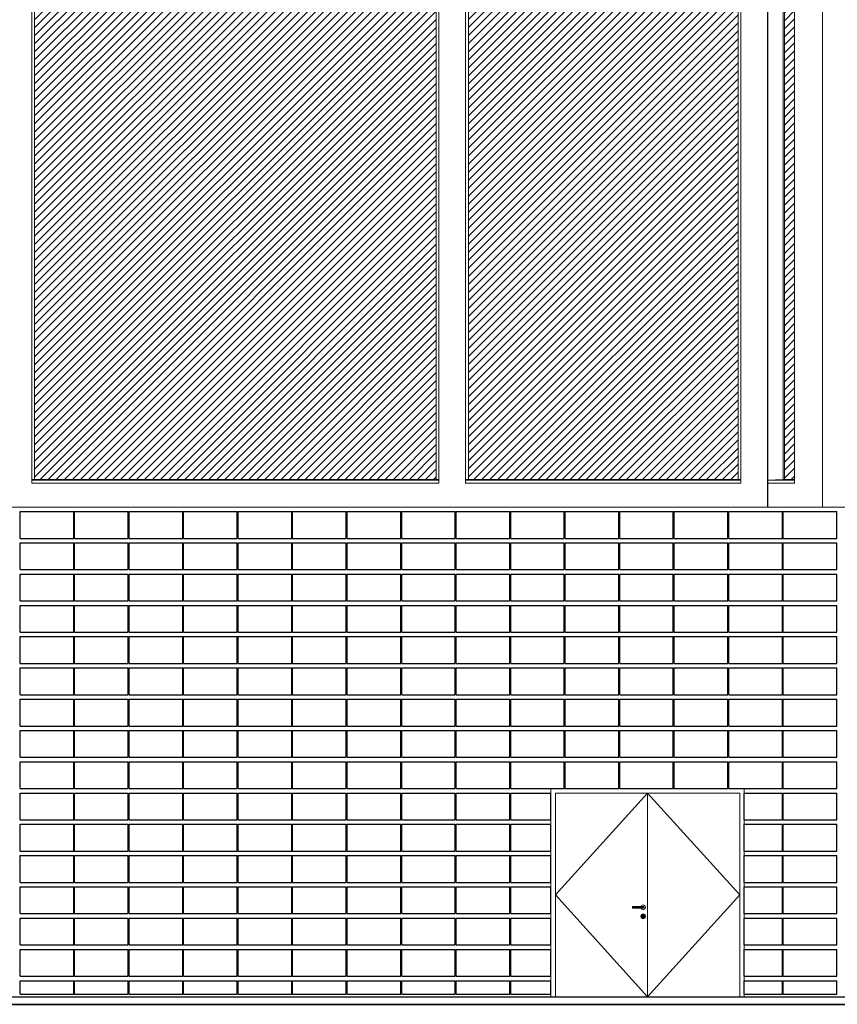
# Model space of a CAD drawing. Header units: millimetres. Extents: x 614675 to 1010864, y -150593 to -87691.
# Tile 22 of 194: x 706026 to 715176, y -137926 to -126906. Entities that reach past the tile are written whole.
import ezdxf

# ---------------------------------------------------------------- set-up
doc = ezdxf.new("R2010")
doc.units = ezdxf.units.MM
doc.header["$LTSCALE"] = 0.05
doc.layers.get('0').update_dxf_attribs({"lineweight": 0})
for name, color, linetype, lineweight in [('013 Door & Window', 48, 'Continuous', 9), ('A-Elev', 111, 'Continuous', 25), ('A-Sect-Thin', 31, 'Continuous', 25), ('CMP door mark', 1, 'Continuous', 0)]:
    doc.layers.add(name, color=color, linetype=linetype, lineweight=lineweight)
doc.layers.add('A-20--F1-WALLS', color=5, linetype='Continuous')
doc.layers.add('A-20--F3-WALLS', color=250, linetype='Continuous')

# ---------------------------------------------------------------- blocks, each defined once
blk = doc.blocks.new('doorrrrrrrrrrr (2) (2)')
blk.add_lwpolyline([(168, 0), (2332, 0), (2332, 2330), (168, 2330), (168, 0)], close=True)
at = {"layer": '013 Door & Window', "color": 7, "lineweight": 13}
for points, elevation in [([(168, 2330), (168, 0)], -19800), ([(2282, 2280), (2282, 0)], -9900)]:
    blk.add_lwpolyline(points, dxfattribs=dict(at, elevation=elevation))
for points in [[(2199, 2330), (168, 2330)], [(218, 2280), (2282, 2280)]]:
    blk.add_lwpolyline(points, dxfattribs=at)
at = {"layer": '013 Door & Window', "color": 7, "linetype": 'Continuous', "lineweight": 13}
for points, elevation in [([(2332, 0), (2332, 2330)], -9900), ([(218, 0), (218, 2280)], -19800)]:
    blk.add_lwpolyline(points, dxfattribs=dict(at, elevation=elevation))
for points in [[(1250, 2280), (1250, 0)], [(2199, 0), (168, 0)]]:
    blk.add_lwpolyline(points, dxfattribs=at)
at = {"layer": '013 Door & Window', "color": 7, "lineweight": 0}
for points in [[(1081, 1003), (1080, 1000)], [(1080, 1000), (1083, 1000)], [(1083, 1000), (1080, 1000)], [(1080, 1000), (1081, 997)], [(1082, 1006), (1081, 1003)], [(1081, 1003), (1084, 1003)], [(1084, 1003), (1081, 1003)], [(1084, 997), (1081, 997)], [(1081, 997), (1082, 994)], [(1081, 997), (1084, 997)], [(1085, 1009), (1082, 1006)], [(1082, 1006), (1085, 1006)], [(1085, 1006), (1082, 1006)], [(1085, 994), (1082, 994)], [(1082, 994), (1085, 991)], [(1082, 994), (1085, 994)], [(1083, 1000), (1084, 1003)], [(1084, 1003), (1083, 1000)], [(1084, 997), (1083, 1000)], [(1092, 1000), (1083, 1000)], [(1083, 1000), (1084, 997)], [(1083, 1000), (1092, 1000)], [(1084, 1003), (1085, 1006)], [(1085, 1006), (1084, 1003)], [(1084, 1003), (1093, 1003)], [(1093, 1003), (1084, 1003)], [(1085, 994), (1084, 997)], [(1093, 997), (1084, 997)], [(1084, 997), (1085, 994)], [(1084, 997), (1093, 997)], [(1088, 1010), (1085, 1009)], [(1085, 1009), (1088, 1009)], [(1088, 1009), (1085, 1009)], [(1085, 1006), (1088, 1009)], [(1088, 1009), (1085, 1006)], [(1085, 1006), (1094, 1006)], [(1094, 1006), (1085, 1006)], [(1088, 991), (1085, 994)], [(1094, 994), (1085, 994)], [(1085, 994), (1088, 991)], [(1085, 994), (1094, 994)], [(1090, 1010), (1088, 1010)], [(1088, 1009), (1090, 1010)], [(1090, 1010), (1088, 1009)], [(1088, 1009), (1095, 1009)], [(1095, 1009), (1088, 1009)], [(1097, 1010), (1090, 1010)], [(1092, 1000), (1093, 1003)], [(1093, 1003), (1092, 1000)], [(1093, 997), (1092, 1000)], [(1104, 1000), (1092, 1000)], [(1092, 1000), (1093, 997)], [(1092, 1000), (1104, 1000)], [(1093, 1003), (1094, 1006)], [(1094, 1006), (1093, 1003)], [(1093, 1003), (1104, 1003)], [(1104, 1003), (1093, 1003)], [(1094, 994), (1093, 997)], [(1104, 997), (1093, 997)], [(1093, 997), (1094, 994)], [(1093, 997), (1104, 997)], [(1094, 1006), (1095, 1009)], [(1095, 1009), (1094, 1006)], [(1094, 1006), (1104, 1006)], [(1104, 1006), (1094, 1006)], [(1095, 991), (1094, 994)], [(1104, 994), (1094, 994)], [(1094, 994), (1095, 991)], [(1094, 994), (1104, 994)], [(1095, 1009), (1097, 1010)], [(1097, 1010), (1095, 1009)], [(1095, 1009), (1104, 1009)], [(1104, 1009), (1095, 1009)], [(1105, 1010), (1097, 1010)], [(1104, 1009), (1105, 1010)], [(1105, 1010), (1104, 1009)], [(1104, 1009), (1186, 1009)], [(1104, 1006), (1104, 1009)], [(1186, 1009), (1104, 1009)], [(1104, 1009), (1104, 1006)], [(1104, 1003), (1104, 1006)], [(1104, 1006), (1186, 1006)], [(1186, 1006), (1104, 1006)], [(1104, 1006), (1104, 1003)], [(1104, 1000), (1104, 1003)], [(1104, 1003), (1186, 1003)], [(1186, 1003), (1104, 1003)], [(1104, 1003), (1104, 1000)], [(1104, 997), (1104, 1000)], [(1104, 1000), (1186, 1000)], [(1186, 1000), (1104, 1000)], [(1104, 1000), (1104, 997)], [(1104, 994), (1104, 997)], [(1186, 997), (1104, 997)], [(1104, 997), (1104, 994)], [(1104, 997), (1186, 997)], [(1104, 991), (1104, 994)], [(1186, 994), (1104, 994)], [(1104, 994), (1104, 991)], [(1104, 994), (1186, 994)], [(1185, 1010), (1105, 1010)], [(1177, 1013), (1175, 1010)], [(1175, 1010), (1202, 1010)], [(1183, 1021), (1177, 1013)], [(1191, 1025), (1183, 1021)], [(1193, 1010), (1185, 1010)], [(1185, 1010), (1186, 1009)], [(1186, 1009), (1185, 1010)], [(1186, 1009), (1195, 1009)], [(1195, 1009), (1186, 1009)], [(1186, 1009), (1186, 1006)], [(1186, 1006), (1186, 1009)], [(1186, 1006), (1196, 1006)], [(1196, 1006), (1186, 1006)], [(1186, 1006), (1186, 1003)], [(1186, 1003), (1186, 1006)], [(1186, 1003), (1197, 1003)], [(1197, 1003), (1186, 1003)], [(1186, 1003), (1186, 1000)], [(1186, 1000), (1186, 1003)], [(1198, 1000), (1186, 1000)], [(1186, 1000), (1186, 997)], [(1186, 1000), (1198, 1000)], [(1186, 997), (1186, 1000)], [(1197, 997), (1186, 997)], [(1186, 997), (1186, 994)], [(1186, 997), (1197, 997)], [(1186, 994), (1186, 997)], [(1196, 994), (1186, 994)], [(1186, 994), (1186, 991)], [(1186, 994), (1196, 994)], [(1186, 991), (1186, 994)], [(1200, 1027), (1191, 1025)], [(1200, 1010), (1193, 1010)], [(1193, 1010), (1195, 1009)], [(1195, 1009), (1193, 1010)], [(1195, 1009), (1202, 1009)], [(1202, 1009), (1195, 1009)], [(1195, 1009), (1196, 1006)], [(1196, 1006), (1195, 1009)], [(1196, 994), (1195, 991)], [(1195, 991), (1196, 994)], [(1196, 1006), (1205, 1006)], [(1205, 1006), (1196, 1006)], [(1196, 1006), (1197, 1003)], [(1197, 1003), (1196, 1006)], [(1197, 997), (1196, 994)], [(1196, 994), (1197, 997)], [(1205, 994), (1196, 994)], [(1196, 994), (1205, 994)], [(1197, 1003), (1206, 1003)], [(1206, 1003), (1197, 1003)], [(1197, 1003), (1198, 1000)], [(1198, 1000), (1197, 1003)], [(1198, 1000), (1197, 997)], [(1197, 997), (1198, 1000)], [(1206, 997), (1197, 997)], [(1197, 997), (1206, 997)], [(1198, 1000), (1207, 1000)], [(1207, 1000), (1198, 1000)], [(1209, 1025), (1200, 1027)], [(1202, 1010), (1200, 1010)], [(1200, 1010), (1202, 1009)], [(1202, 1009), (1200, 1010)], [(1202, 1010), (1205, 1009)], [(1205, 1009), (1202, 1010)], [(1202, 1009), (1205, 1009)], [(1205, 1009), (1202, 1009)], [(1202, 1009), (1205, 1006)], [(1205, 1006), (1202, 1009)], [(1205, 994), (1202, 991)], [(1202, 991), (1205, 994)], [(1205, 1009), (1208, 1006)], [(1208, 1006), (1205, 1009)], [(1205, 1006), (1208, 1006)], [(1208, 1006), (1205, 1006)], [(1205, 1006), (1206, 1003)], [(1206, 1003), (1205, 1006)], [(1206, 997), (1205, 994)], [(1205, 994), (1206, 997)], [(1208, 994), (1205, 991)], [(1208, 994), (1205, 994)], [(1205, 991), (1208, 994)], [(1205, 994), (1208, 994)], [(1206, 1003), (1209, 1003)], [(1209, 1003), (1206, 1003)], [(1206, 1003), (1207, 1000)], [(1207, 1000), (1206, 1003)], [(1207, 1000), (1206, 997)], [(1206, 997), (1207, 1000)], [(1209, 997), (1206, 997)], [(1206, 997), (1209, 997)], [(1210, 1000), (1207, 1000)], [(1207, 1000), (1210, 1000)], [(1208, 1006), (1209, 1003)], [(1209, 1003), (1208, 1006)], [(1209, 997), (1208, 994)], [(1208, 994), (1209, 997)], [(1217, 1021), (1209, 1025)], [(1209, 1003), (1210, 1000)], [(1210, 1000), (1209, 1003)], [(1210, 1000), (1209, 997)], [(1209, 997), (1210, 1000)], [(1223, 1013), (1217, 1021)], [(1227, 1005), (1223, 1013)], [(1223, 986), (1227, 995)], [(1227, 995), (1227, 1005)], [(1088, 991), (1085, 991)], [(1085, 991), (1088, 990)], [(1085, 991), (1088, 991)], [(1090, 990), (1088, 991)], [(1095, 991), (1088, 991)], [(1088, 991), (1090, 990)], [(1088, 991), (1095, 991)], [(1088, 990), (1090, 990)], [(1090, 990), (1097, 990)], [(1097, 990), (1095, 991)], [(1104, 991), (1095, 991)], [(1095, 991), (1097, 990)], [(1095, 991), (1104, 991)], [(1097, 990), (1105, 990)], [(1105, 990), (1104, 991)], [(1186, 991), (1104, 991)], [(1104, 991), (1105, 990)], [(1104, 991), (1186, 991)], [(1105, 990), (1185, 990)], [(1177, 914), (1173, 905)], [(1174, 905), (1173, 905)], [(1173, 905), (1173, 895)], [(1173, 905), (1174, 905)], [(1174, 895), (1173, 895)], [(1173, 895), (1177, 886)], [(1173, 895), (1174, 895)], [(1174, 905), (1177, 913)], [(1177, 913), (1174, 905)], [(1174, 895), (1174, 905)], [(1195, 901), (1174, 905)], [(1174, 905), (1174, 895)], [(1174, 905), (1195, 901)], [(1195, 899), (1174, 895)], [(1174, 895), (1195, 899)], [(1177, 887), (1174, 895)], [(1174, 895), (1177, 887)], [(1202, 990), (1175, 990)], [(1175, 990), (1177, 986)], [(1177, 986), (1183, 979)], [(1177, 913), (1183, 921)], [(1183, 921), (1177, 914)], [(1183, 921), (1177, 913)], [(1177, 913), (1177, 914)], [(1177, 914), (1177, 913)], [(1195, 903), (1177, 913)], [(1177, 913), (1195, 903)], [(1195, 897), (1177, 887)], [(1177, 887), (1195, 897)], [(1177, 886), (1177, 887)], [(1177, 887), (1183, 879)], [(1183, 879), (1177, 887)], [(1177, 887), (1177, 886)], [(1177, 886), (1183, 879)], [(1183, 979), (1191, 975)], [(1183, 921), (1191, 925)], [(1191, 925), (1183, 921)], [(1191, 925), (1183, 921)], [(1183, 921), (1183, 921)], [(1183, 921), (1183, 921)], [(1193, 909), (1183, 921)], [(1183, 921), (1193, 909)], [(1195, 894), (1183, 879)], [(1183, 879), (1195, 894)], [(1186, 991), (1185, 990)], [(1185, 990), (1186, 991)], [(1185, 990), (1193, 990)], [(1195, 991), (1186, 991)], [(1186, 991), (1195, 991)], [(1191, 975), (1200, 973)], [(1191, 925), (1200, 927)], [(1200, 927), (1191, 925)], [(1200, 927), (1191, 925)], [(1191, 925), (1191, 925)], [(1191, 925), (1191, 925)], [(1191, 925), (1195, 915)], [(1195, 915), (1191, 925)], [(1191, 875), (1195, 887)], [(1195, 887), (1191, 875)], [(1195, 991), (1193, 990)], [(1193, 990), (1195, 991)], [(1193, 990), (1200, 990)], [(1193, 911), (1194, 914)], [(1194, 914), (1193, 911)], [(1193, 909), (1193, 911)], [(1193, 911), (1193, 909)], [(1193, 906), (1193, 909)], [(1193, 909), (1193, 909)], [(1193, 909), (1193, 906)], [(1195, 904), (1193, 906)], [(1193, 906), (1195, 904)], [(1195, 916), (1194, 914)], [(1194, 914), (1195, 915)], [(1202, 991), (1195, 991)], [(1195, 991), (1202, 991)], [(1195, 916), (1197, 917)], [(1197, 917), (1195, 916)], [(1195, 915), (1195, 916)], [(1195, 903), (1195, 904)], [(1195, 904), (1195, 887)], [(1195, 901), (1195, 903)], [(1195, 899), (1195, 901)], [(1195, 897), (1195, 899)], [(1195, 894), (1195, 897)], [(1195, 887), (1195, 894)], [(1195, 887), (1195, 887)], [(1195, 886), (1195, 887)], [(1195, 887), (1195, 886)], [(1196, 884), (1195, 886)], [(1195, 886), (1196, 884)], [(1197, 883), (1196, 884)], [(1196, 884), (1197, 883)], [(1197, 917), (1200, 917)], [(1200, 917), (1197, 917)], [(1197, 883), (1199, 883)], [(1199, 883), (1197, 883)], [(1200, 883), (1199, 883)], [(1199, 883), (1201, 883)], [(1202, 991), (1200, 990)], [(1200, 990), (1202, 991)], [(1200, 990), (1202, 990)], [(1200, 973), (1209, 975)], [(1200, 927), (1200, 927)], [(1209, 925), (1200, 927)], [(1200, 927), (1200, 917)], [(1200, 917), (1200, 927)], [(1200, 927), (1200, 927)], [(1200, 927), (1209, 925)], [(1209, 925), (1200, 927)], [(1200, 917), (1203, 917)], [(1203, 917), (1200, 917)], [(1201, 883), (1200, 883)], [(1200, 883), (1200, 873)], [(1200, 873), (1200, 883)], [(1202, 883), (1201, 883)], [(1201, 883), (1202, 883)], [(1205, 991), (1202, 990)], [(1205, 991), (1202, 991)], [(1202, 990), (1205, 991)], [(1202, 991), (1205, 991)], [(1204, 884), (1202, 883)], [(1202, 883), (1204, 884)], [(1203, 917), (1205, 916)], [(1205, 916), (1203, 917)], [(1205, 886), (1204, 884)], [(1204, 884), (1205, 886)], [(1205, 915), (1209, 925)], [(1209, 925), (1205, 915)], [(1205, 916), (1205, 915)], [(1205, 915), (1205, 916)], [(1205, 915), (1206, 914)], [(1206, 914), (1205, 915)], [(1223, 913), (1205, 903)], [(1205, 903), (1223, 913)], [(1207, 906), (1205, 904)], [(1205, 904), (1207, 906)], [(1205, 901), (1226, 905)], [(1226, 905), (1205, 901)], [(1205, 904), (1205, 903)], [(1205, 887), (1205, 904)], [(1205, 903), (1205, 901)], [(1205, 901), (1205, 899)], [(1205, 899), (1226, 895)], [(1226, 895), (1205, 899)], [(1205, 899), (1205, 897)], [(1205, 897), (1223, 887)], [(1223, 887), (1205, 897)], [(1205, 897), (1205, 894)], [(1205, 894), (1217, 879)], [(1205, 894), (1205, 887)], [(1217, 879), (1205, 894)], [(1205, 887), (1205, 887)], [(1205, 887), (1209, 875)], [(1209, 875), (1205, 887)], [(1205, 887), (1205, 886)], [(1205, 886), (1205, 887)], [(1206, 914), (1207, 911)], [(1207, 911), (1206, 914)], [(1217, 921), (1207, 909)], [(1207, 909), (1217, 921)], [(1207, 911), (1207, 909)], [(1207, 909), (1207, 911)], [(1207, 909), (1207, 906)], [(1207, 909), (1207, 909)], [(1207, 906), (1207, 909)], [(1207, 909), (1207, 909)], [(1209, 975), (1217, 979)], [(1209, 925), (1209, 925)], [(1209, 925), (1217, 921)], [(1217, 921), (1209, 925)], [(1209, 925), (1209, 925)], [(1217, 921), (1209, 925)], [(1217, 979), (1223, 986)], [(1217, 921), (1217, 921)], [(1217, 921), (1223, 913)], [(1223, 914), (1217, 921)], [(1217, 921), (1217, 921)], [(1223, 913), (1217, 921)], [(1223, 887), (1217, 879)], [(1217, 879), (1223, 887)], [(1217, 879), (1223, 886)], [(1223, 914), (1223, 913)], [(1227, 905), (1223, 914)], [(1223, 913), (1223, 914)], [(1223, 913), (1226, 905)], [(1226, 905), (1223, 913)], [(1226, 895), (1223, 887)], [(1223, 886), (1227, 895)], [(1223, 887), (1226, 895)], [(1223, 887), (1223, 886)], [(1223, 886), (1223, 887)], [(1226, 905), (1227, 905)], [(1227, 905), (1226, 905)], [(1226, 905), (1226, 895)], [(1226, 895), (1226, 905)], [(1226, 895), (1227, 895)], [(1227, 895), (1226, 895)], [(1227, 895), (1227, 905)], [(1183, 879), (1191, 875)], [(1191, 875), (1183, 879)], [(1183, 879), (1183, 879)], [(1183, 879), (1191, 875)], [(1183, 879), (1183, 879)], [(1200, 873), (1191, 875)], [(1191, 875), (1191, 875)], [(1191, 875), (1200, 873)], [(1191, 875), (1200, 873)], [(1191, 875), (1191, 875)], [(1209, 875), (1200, 873)], [(1200, 873), (1209, 875)], [(1200, 873), (1209, 875)], [(1200, 873), (1200, 873)], [(1200, 873), (1200, 873)], [(1217, 879), (1209, 875)], [(1209, 875), (1217, 879)], [(1209, 875), (1217, 879)], [(1209, 875), (1209, 875)], [(1209, 875), (1209, 875)], [(1217, 879), (1217, 879)], [(1217, 879), (1217, 879)]]:
    blk.add_lwpolyline(points, dxfattribs=at)
at = {"layer": '013 Door & Window', "color": 7, "linetype": 'Continuous', "lineweight": 0}
for points in [[(1081, 1003), (1080, 1000)], [(1080, 1000), (1081, 997)], [(1082, 1006), (1081, 1003)], [(1081, 997), (1082, 994)], [(1085, 1009), (1082, 1006)], [(1082, 994), (1085, 991)], [(1084, 1003), (1083, 1000)], [(1083, 1000), (1084, 997)], [(1085, 1006), (1084, 1003)], [(1084, 997), (1085, 994)], [(1088, 1010), (1085, 1009)], [(1088, 1009), (1085, 1006)], [(1085, 994), (1088, 991)], [(1090, 1010), (1088, 1010)], [(1097, 1010), (1090, 1010)], [(1093, 1003), (1092, 1000)], [(1092, 1000), (1093, 997)], [(1094, 1006), (1093, 1003)], [(1093, 997), (1094, 994)], [(1095, 1009), (1094, 1006)], [(1094, 994), (1095, 991)], [(1105, 1010), (1097, 1010)], [(1185, 1010), (1105, 1010)], [(1175, 1010), (1177, 1013)], [(1177, 1013), (1183, 1021)], [(1183, 1021), (1191, 1025)], [(1193, 1010), (1185, 1010)], [(1191, 1025), (1200, 1027)], [(1200, 1010), (1193, 1010)], [(1195, 1009), (1196, 1006)], [(1196, 994), (1195, 991)], [(1196, 1006), (1197, 1003)], [(1197, 997), (1196, 994)], [(1197, 1003), (1198, 1000)], [(1198, 1000), (1197, 997)], [(1200, 1027), (1209, 1025)], [(1202, 1010), (1200, 1010)], [(1202, 1010), (1205, 1009)], [(1202, 1009), (1205, 1006)], [(1205, 994), (1202, 991)], [(1205, 1009), (1208, 1006)], [(1205, 1006), (1206, 1003)], [(1206, 997), (1205, 994)], [(1208, 994), (1205, 991)], [(1206, 1003), (1207, 1000)], [(1207, 1000), (1206, 997)], [(1208, 1006), (1209, 1003)], [(1209, 997), (1208, 994)], [(1209, 1025), (1217, 1021)], [(1209, 1003), (1210, 1000)], [(1210, 1000), (1209, 997)], [(1217, 1021), (1223, 1013)], [(1223, 1013), (1227, 1005)], [(1227, 995), (1223, 986)], [(1227, 1005), (1227, 995)], [(1085, 991), (1088, 990)], [(1090, 990), (1088, 990)], [(1097, 990), (1090, 990)], [(1105, 990), (1097, 990)], [(1185, 990), (1105, 990)], [(1173, 905), (1177, 914)], [(1173, 895), (1173, 905)], [(1177, 886), (1173, 895)], [(1177, 986), (1175, 990)], [(1183, 979), (1177, 986)], [(1177, 914), (1183, 921)], [(1183, 879), (1177, 886)], [(1191, 975), (1183, 979)], [(1183, 921), (1191, 925)], [(1193, 990), (1185, 990)], [(1200, 973), (1191, 975)], [(1191, 925), (1200, 927)], [(1200, 990), (1193, 990)], [(1194, 914), (1193, 911)], [(1193, 911), (1193, 909)], [(1193, 909), (1193, 909)], [(1193, 906), (1193, 909)], [(1195, 915), (1194, 914)], [(1197, 917), (1195, 916)], [(1195, 916), (1195, 915)], [(1195, 903), (1195, 904)], [(1195, 903), (1195, 901)], [(1195, 901), (1195, 899)], [(1195, 899), (1195, 897)], [(1195, 897), (1195, 894)], [(1195, 894), (1195, 887)], [(1195, 887), (1195, 887)], [(1195, 887), (1195, 886)], [(1196, 884), (1195, 886)], [(1197, 883), (1196, 884)], [(1200, 917), (1197, 917)], [(1199, 883), (1197, 883)], [(1200, 883), (1199, 883)], [(1202, 990), (1200, 990)], [(1209, 975), (1200, 973)], [(1200, 927), (1209, 925)], [(1203, 917), (1200, 917)], [(1200, 883), (1201, 883)], [(1202, 883), (1201, 883)], [(1205, 991), (1202, 990)], [(1204, 884), (1202, 883)], [(1205, 916), (1203, 917)], [(1205, 886), (1204, 884)], [(1205, 915), (1205, 916)], [(1206, 914), (1205, 915)], [(1205, 904), (1207, 906)], [(1205, 904), (1205, 903)], [(1205, 903), (1205, 901)], [(1205, 901), (1205, 899)], [(1205, 899), (1205, 897)], [(1205, 897), (1205, 894)], [(1205, 894), (1205, 887)], [(1205, 887), (1205, 887)], [(1205, 887), (1205, 886)], [(1207, 911), (1206, 914)], [(1207, 909), (1207, 911)], [(1207, 906), (1207, 909)], [(1207, 909), (1207, 909)], [(1217, 979), (1209, 975)], [(1209, 925), (1217, 921)], [(1223, 986), (1217, 979)], [(1217, 921), (1223, 914)], [(1223, 886), (1217, 879)], [(1223, 914), (1227, 905)], [(1227, 895), (1223, 886)], [(1227, 905), (1227, 895)], [(1191, 875), (1183, 879)], [(1200, 873), (1191, 875)], [(1209, 875), (1200, 873)], [(1217, 879), (1209, 875)]]:
    blk.add_lwpolyline(points, dxfattribs=at)
at = {"layer": 'CMP door mark'}
blk.add_lwpolyline([(1250, 2280), (218, 1140), (1250, 0), (2282, 1140), (1250, 2280)], close=True, dxfattribs=at)
blk = doc.blocks.new('*U343')
at = {"layer": 'A-Sect-Thin', "color": 252, "linetype": 'Continuous', "lineweight": 25}
for points in [[(27994, 4048), (27994, 4348)], [(27994, 4348), (28594, 4348)], [(28594, 4048), (28594, 4348)], [(28604, 4048), (28604, 4348)], [(28604, 4348), (29204, 4348)], [(29204, 4048), (29204, 4348)], [(29214, 4048), (29214, 4348)], [(29214, 4348), (29814, 4348)], [(29814, 4048), (29814, 4348)], [(29824, 4048), (29824, 4348)], [(29824, 4348), (30424, 4348)], [(30424, 4048), (30424, 4348)], [(30434, 4048), (30434, 4348)], [(30434, 4348), (31034, 4348)], [(31034, 4048), (31034, 4348)], [(31044, 4048), (31044, 4348)], [(31044, 4348), (31644, 4348)], [(31644, 4048), (31644, 4348)], [(31654, 4048), (31654, 4348)], [(31654, 4348), (32254, 4348)], [(32254, 4048), (32254, 4348)], [(32264, 4048), (32264, 4348)], [(32264, 4348), (32864, 4348)], [(32864, 4048), (32864, 4348)], [(32874, 4048), (32874, 4348)], [(32874, 4348), (33474, 4348)], [(33474, 4048), (33474, 4348)], [(33484, 4048), (33484, 4348)], [(33484, 4348), (34084, 4348)], [(34084, 4048), (34084, 4348)], [(34094, 4048), (34094, 4348)], [(34094, 4348), (34694, 4348)], [(34694, 4048), (34694, 4348)], [(34704, 4048), (34704, 4348)], [(34704, 4348), (35304, 4348)], [(35304, 4048), (35304, 4348)], [(35314, 4048), (35314, 4348)], [(35314, 4348), (35914, 4348)], [(35914, 4048), (35914, 4348)], [(35924, 4048), (35924, 4348)], [(35924, 4348), (36524, 4348)], [(36524, 4048), (36524, 4348)], [(36534, 4048), (36534, 4348)], [(36534, 4348), (37134, 4348)], [(37134, 4048), (37134, 4348)], [(27994, 4048), (28594, 4048)], [(27994, 3698), (27994, 3998)], [(27994, 3998), (28594, 3998)], [(28594, 3698), (28594, 3998)], [(28604, 4048), (29204, 4048)], [(28604, 3698), (28604, 3998)], [(28604, 3998), (29204, 3998)], [(29204, 3698), (29204, 3998)], [(29214, 4048), (29814, 4048)], [(29214, 3698), (29214, 3998)], [(29214, 3998), (29814, 3998)], [(29814, 3698), (29814, 3998)], [(29824, 4048), (30424, 4048)], [(29824, 3698), (29824, 3998)], [(29824, 3998), (30424, 3998)], [(30424, 3698), (30424, 3998)], [(30434, 4048), (31034, 4048)], [(30434, 3698), (30434, 3998)], [(30434, 3998), (31034, 3998)], [(31034, 3698), (31034, 3998)], [(31044, 4048), (31644, 4048)], [(31044, 3698), (31044, 3998)], [(31044, 3998), (31644, 3998)], [(31644, 3698), (31644, 3998)], [(31654, 4048), (32254, 4048)], [(31654, 3698), (31654, 3998)], [(31654, 3998), (32254, 3998)], [(32254, 3698), (32254, 3998)], [(32264, 4048), (32864, 4048)], [(32264, 3698), (32264, 3998)], [(32264, 3998), (32864, 3998)], [(32864, 3698), (32864, 3998)], [(32874, 4048), (33474, 4048)], [(32874, 3698), (32874, 3998)], [(32874, 3998), (33474, 3998)], [(33474, 3698), (33474, 3998)], [(33484, 4048), (34084, 4048)], [(33484, 3698), (33484, 3998)], [(33484, 3998), (34084, 3998)], [(34084, 3698), (34084, 3998)], [(34094, 4048), (34694, 4048)], [(34094, 3698), (34094, 3998)], [(34094, 3998), (34694, 3998)], [(34694, 3698), (34694, 3998)], [(34704, 4048), (35304, 4048)], [(34704, 3698), (34704, 3998)], [(34704, 3998), (35304, 3998)], [(35304, 3698), (35304, 3998)], [(35314, 4048), (35914, 4048)], [(35314, 3698), (35314, 3998)], [(35314, 3998), (35914, 3998)], [(35914, 3698), (35914, 3998)], [(35924, 4048), (36524, 4048)], [(35924, 3698), (35924, 3998)], [(35924, 3998), (36524, 3998)], [(36524, 3698), (36524, 3998)], [(36534, 4048), (37134, 4048)], [(36534, 3698), (36534, 3998)], [(36534, 3998), (37134, 3998)], [(37134, 3698), (37134, 3998)], [(27994, 3698), (28594, 3698)], [(27994, 3348), (27994, 3648)], [(27994, 3648), (28594, 3648)], [(28594, 3348), (28594, 3648)], [(28604, 3698), (29204, 3698)], [(28604, 3348), (28604, 3648)], [(28604, 3648), (29204, 3648)], [(29204, 3348), (29204, 3648)], [(29214, 3698), (29814, 3698)], [(29214, 3348), (29214, 3648)], [(29214, 3648), (29814, 3648)], [(29814, 3348), (29814, 3648)], [(29824, 3698), (30424, 3698)], [(29824, 3348), (29824, 3648)], [(29824, 3648), (30424, 3648)], [(30424, 3348), (30424, 3648)], [(30434, 3698), (31034, 3698)], [(30434, 3348), (30434, 3648)], [(30434, 3648), (31034, 3648)], [(31034, 3348), (31034, 3648)], [(31044, 3698), (31644, 3698)], [(31044, 3348), (31044, 3648)], [(31044, 3648), (31644, 3648)], [(31644, 3348), (31644, 3648)], [(31654, 3698), (32254, 3698)], [(31654, 3348), (31654, 3648)], [(31654, 3648), (32254, 3648)], [(32254, 3348), (32254, 3648)], [(32264, 3698), (32864, 3698)], [(32264, 3348), (32264, 3648)], [(32264, 3648), (32864, 3648)], [(32864, 3348), (32864, 3648)], [(32874, 3698), (33474, 3698)], [(32874, 3348), (32874, 3648)], [(32874, 3648), (33474, 3648)], [(33474, 3348), (33474, 3648)], [(33484, 3698), (34084, 3698)], [(33484, 3348), (33484, 3648)], [(33484, 3648), (34084, 3648)], [(34084, 3348), (34084, 3648)], [(34094, 3698), (34694, 3698)], [(34094, 3348), (34094, 3648)], [(34094, 3648), (34694, 3648)], [(34694, 3348), (34694, 3648)], [(34704, 3698), (35304, 3698)], [(34704, 3348), (34704, 3648)], [(34704, 3648), (35304, 3648)], [(35304, 3348), (35304, 3648)], [(35314, 3698), (35914, 3698)], [(35314, 3348), (35314, 3648)], [(35314, 3648), (35914, 3648)], [(35914, 3348), (35914, 3648)], [(35924, 3698), (36524, 3698)], [(35924, 3348), (35924, 3648)], [(35924, 3648), (36524, 3648)], [(36524, 3348), (36524, 3648)], [(36534, 3698), (37134, 3698)], [(36534, 3348), (36534, 3648)], [(36534, 3648), (37134, 3648)], [(37134, 3348), (37134, 3648)], [(27994, 3348), (28594, 3348)], [(28604, 3348), (29204, 3348)], [(29214, 3348), (29814, 3348)], [(29824, 3348), (30424, 3348)], [(30434, 3348), (31034, 3348)], [(31044, 3348), (31644, 3348)], [(31654, 3348), (32254, 3348)], [(32264, 3348), (32864, 3348)], [(32874, 3348), (33474, 3348)], [(33484, 3348), (34084, 3348)], [(34094, 3348), (34694, 3348)], [(34704, 3348), (35304, 3348)], [(35314, 3348), (35914, 3348)], [(35924, 3348), (36524, 3348)], [(36534, 3348), (37134, 3348)], [(27994, 2998), (27994, 3298)], [(27994, 3298), (28594, 3298)], [(28594, 2998), (28594, 3298)], [(28604, 2998), (28604, 3298)], [(28604, 3298), (29204, 3298)], [(29204, 2998), (29204, 3298)], [(29214, 2998), (29214, 3298)], [(29214, 3298), (29814, 3298)], [(29814, 2998), (29814, 3298)], [(29824, 2998), (29824, 3298)], [(29824, 3298), (30424, 3298)], [(30424, 2998), (30424, 3298)], [(30434, 2998), (30434, 3298)], [(30434, 3298), (31034, 3298)], [(31034, 2998), (31034, 3298)], [(31044, 2998), (31044, 3298)], [(31044, 3298), (31644, 3298)], [(31644, 2998), (31644, 3298)], [(31654, 2998), (31654, 3298)], [(31654, 3298), (32254, 3298)], [(32254, 2998), (32254, 3298)], [(32264, 2998), (32264, 3298)], [(32264, 3298), (32864, 3298)], [(32864, 2998), (32864, 3298)], [(32874, 2998), (32874, 3298)], [(32874, 3298), (33474, 3298)], [(33474, 2998), (33474, 3298)], [(33484, 2998), (33484, 3298)], [(33484, 3298), (34084, 3298)], [(34084, 2998), (34084, 3298)], [(34094, 2998), (34094, 3298)], [(34094, 3298), (34694, 3298)], [(34694, 2998), (34694, 3298)], [(34704, 2998), (34704, 3298)], [(34704, 3298), (35304, 3298)], [(35304, 2998), (35304, 3298)], [(35314, 2998), (35314, 3298)], [(35314, 3298), (35914, 3298)], [(35914, 2998), (35914, 3298)], [(35924, 2998), (35924, 3298)], [(35924, 3298), (36524, 3298)], [(36524, 2998), (36524, 3298)], [(36534, 2998), (36534, 3298)], [(36534, 3298), (37134, 3298)], [(37134, 2998), (37134, 3298)], [(27994, 2998), (28594, 2998)], [(28604, 2998), (29204, 2998)], [(29214, 2998), (29814, 2998)], [(29824, 2998), (30424, 2998)], [(30434, 2998), (31034, 2998)], [(31044, 2998), (31644, 2998)], [(31654, 2998), (32254, 2998)], [(32264, 2998), (32864, 2998)], [(32874, 2998), (33474, 2998)], [(33484, 2998), (34084, 2998)], [(34094, 2998), (34694, 2998)], [(34704, 2998), (35304, 2998)], [(35314, 2998), (35914, 2998)], [(35924, 2998), (36524, 2998)], [(36534, 2998), (37134, 2998)], [(27994, 2648), (27994, 2948)], [(27994, 2948), (28594, 2948)], [(28594, 2648), (28594, 2948)], [(28604, 2648), (28604, 2948)], [(28604, 2948), (29204, 2948)], [(29204, 2648), (29204, 2948)], [(29214, 2648), (29214, 2948)], [(29214, 2948), (29814, 2948)], [(29814, 2648), (29814, 2948)], [(29824, 2648), (29824, 2948)], [(29824, 2948), (30424, 2948)], [(30424, 2648), (30424, 2948)], [(30434, 2648), (30434, 2948)], [(30434, 2948), (31034, 2948)], [(31034, 2648), (31034, 2948)], [(31044, 2648), (31044, 2948)], [(31044, 2948), (31644, 2948)], [(31644, 2648), (31644, 2948)], [(31654, 2648), (31654, 2948)], [(31654, 2948), (32254, 2948)], [(32254, 2648), (32254, 2948)], [(32264, 2648), (32264, 2948)], [(32264, 2948), (32864, 2948)], [(32864, 2648), (32864, 2948)], [(32874, 2648), (32874, 2948)], [(32874, 2948), (33474, 2948)], [(33474, 2648), (33474, 2948)], [(33484, 2648), (33484, 2948)], [(33484, 2948), (34084, 2948)], [(34084, 2648), (34084, 2948)], [(34094, 2648), (34094, 2948)], [(34094, 2948), (34694, 2948)], [(34694, 2648), (34694, 2948)], [(34704, 2648), (34704, 2948)], [(34704, 2948), (35304, 2948)], [(35304, 2648), (35304, 2948)], [(35314, 2648), (35314, 2948)], [(35314, 2948), (35914, 2948)], [(35914, 2648), (35914, 2948)], [(35924, 2648), (35924, 2948)], [(35924, 2948), (36524, 2948)], [(36524, 2648), (36524, 2948)], [(36534, 2648), (36534, 2948)], [(36534, 2948), (37134, 2948)], [(37134, 2648), (37134, 2948)], [(27994, 2648), (28594, 2648)], [(28604, 2648), (29204, 2648)], [(29214, 2648), (29814, 2648)], [(29824, 2648), (30424, 2648)], [(30434, 2648), (31034, 2648)], [(31044, 2648), (31644, 2648)], [(31654, 2648), (32254, 2648)], [(32264, 2648), (32864, 2648)], [(32874, 2648), (33474, 2648)], [(33484, 2648), (34084, 2648)], [(34094, 2648), (34694, 2648)], [(34704, 2648), (35304, 2648)], [(35314, 2648), (35914, 2648)], [(35924, 2648), (36524, 2648)], [(36534, 2648), (37134, 2648)], [(27994, 2298), (27994, 2598)], [(27994, 2598), (28594, 2598)], [(28594, 2298), (28594, 2598)], [(28604, 2298), (28604, 2598)], [(28604, 2598), (29204, 2598)], [(29204, 2298), (29204, 2598)], [(29214, 2298), (29214, 2598)], [(29214, 2598), (29814, 2598)], [(29814, 2298), (29814, 2598)], [(29824, 2298), (29824, 2598)], [(29824, 2598), (30424, 2598)], [(30424, 2298), (30424, 2598)], [(30434, 2298), (30434, 2598)], [(30434, 2598), (31034, 2598)], [(31034, 2298), (31034, 2598)], [(31044, 2298), (31044, 2598)], [(31044, 2598), (31644, 2598)], [(31644, 2298), (31644, 2598)], [(31654, 2298), (31654, 2598)], [(31654, 2598), (32254, 2598)], [(32254, 2298), (32254, 2598)], [(32264, 2298), (32264, 2598)], [(32264, 2598), (32864, 2598)], [(32864, 2298), (32864, 2598)], [(32874, 2298), (32874, 2598)], [(32874, 2598), (33474, 2598)], [(33474, 2298), (33474, 2598)], [(33484, 2298), (33484, 2598)], [(33484, 2598), (34084, 2598)], [(34084, 2298), (34084, 2598)], [(34094, 2298), (34094, 2598)], [(34094, 2598), (34694, 2598)], [(34694, 2298), (34694, 2598)], [(34704, 2298), (34704, 2598)], [(34704, 2598), (35304, 2598)], [(35304, 2298), (35304, 2598)], [(35314, 2298), (35314, 2598)], [(35314, 2598), (35914, 2598)], [(35914, 2298), (35914, 2598)], [(35924, 2298), (35924, 2598)], [(35924, 2598), (36524, 2598)], [(36524, 2298), (36524, 2598)], [(36534, 2298), (36534, 2598)], [(36534, 2598), (37134, 2598)], [(37134, 2298), (37134, 2598)], [(27994, 2298), (28594, 2298)], [(27994, 1948), (27994, 2248)], [(27994, 2248), (28594, 2248)], [(28594, 1948), (28594, 2248)], [(28604, 2298), (29204, 2298)], [(28604, 1948), (28604, 2248)], [(28604, 2248), (29204, 2248)], [(29204, 1948), (29204, 2248)], [(29214, 2298), (29814, 2298)], [(29214, 1948), (29214, 2248)], [(29214, 2248), (29814, 2248)], [(29814, 1948), (29814, 2248)], [(29824, 2298), (30424, 2298)], [(29824, 1948), (29824, 2248)], [(29824, 2248), (30424, 2248)], [(30424, 1948), (30424, 2248)], [(30434, 2298), (31034, 2298)], [(30434, 1948), (30434, 2248)], [(30434, 2248), (31034, 2248)], [(31034, 1948), (31034, 2248)], [(31044, 2298), (31644, 2298)], [(31044, 1948), (31044, 2248)], [(31044, 2248), (31644, 2248)], [(31644, 1948), (31644, 2248)], [(31654, 2298), (32254, 2298)], [(31654, 1948), (31654, 2248)], [(31654, 2248), (32254, 2248)], [(32254, 1948), (32254, 2248)], [(32264, 2298), (32864, 2298)], [(32264, 1948), (32264, 2248)], [(32264, 2248), (32864, 2248)], [(32864, 1948), (32864, 2248)], [(32874, 2298), (33474, 2298)], [(32874, 1948), (32874, 2248)], [(32874, 2248), (33474, 2248)], [(33474, 1948), (33474, 2248)], [(33484, 2298), (34084, 2298)], [(33484, 1948), (33484, 2248)], [(33484, 2248), (34084, 2248)], [(34084, 1948), (34084, 2248)], [(34094, 2298), (34694, 2298)], [(34094, 1948), (34094, 2248)], [(34094, 2248), (34694, 2248)], [(34694, 1948), (34694, 2248)], [(34704, 2298), (35304, 2298)], [(34704, 1948), (34704, 2248)], [(34704, 2248), (35304, 2248)], [(35304, 1948), (35304, 2248)], [(35314, 2298), (35914, 2298)], [(35314, 1948), (35314, 2248)], [(35314, 2248), (35914, 2248)], [(35914, 1948), (35914, 2248)], [(35924, 2298), (36524, 2298)], [(35924, 1948), (35924, 2248)], [(35924, 2248), (36524, 2248)], [(36524, 1948), (36524, 2248)], [(36534, 2298), (37134, 2298)], [(36534, 1948), (36534, 2248)], [(36534, 2248), (37134, 2248)], [(37134, 1948), (37134, 2248)], [(27994, 1948), (28594, 1948)], [(27994, 1598), (27994, 1898)], [(27994, 1898), (28594, 1898)], [(28594, 1598), (28594, 1898)], [(28604, 1948), (29204, 1948)], [(28604, 1598), (28604, 1898)], [(28604, 1898), (29204, 1898)], [(29204, 1598), (29204, 1898)], [(29214, 1948), (29814, 1948)], [(29214, 1598), (29214, 1898)], [(29214, 1898), (29814, 1898)], [(29814, 1598), (29814, 1898)], [(29824, 1948), (30424, 1948)], [(29824, 1598), (29824, 1898)], [(29824, 1898), (30424, 1898)], [(30424, 1598), (30424, 1898)], [(30434, 1948), (31034, 1948)], [(30434, 1598), (30434, 1898)], [(30434, 1898), (31034, 1898)], [(31034, 1598), (31034, 1898)], [(31044, 1948), (31644, 1948)], [(31044, 1598), (31044, 1898)], [(31044, 1898), (31644, 1898)], [(31644, 1598), (31644, 1898)], [(31654, 1948), (32254, 1948)], [(31654, 1598), (31654, 1898)], [(31654, 1898), (32254, 1898)], [(32254, 1598), (32254, 1898)], [(32264, 1948), (32864, 1948)], [(32264, 1598), (32264, 1898)], [(32264, 1898), (32864, 1898)], [(32864, 1598), (32864, 1898)], [(32874, 1948), (33474, 1948)], [(32874, 1598), (32874, 1898)], [(32874, 1898), (33474, 1898)], [(33474, 1598), (33474, 1898)], [(33484, 1948), (34084, 1948)], [(33484, 1598), (33484, 1898)], [(33484, 1898), (34084, 1898)], [(34084, 1598), (34084, 1898)], [(34094, 1948), (34694, 1948)], [(34094, 1598), (34094, 1898)], [(34094, 1898), (34694, 1898)], [(34694, 1598), (34694, 1898)], [(34704, 1948), (35304, 1948)], [(34704, 1598), (34704, 1898)], [(34704, 1898), (35304, 1898)], [(35304, 1598), (35304, 1898)], [(35314, 1948), (35914, 1948)], [(35314, 1598), (35314, 1898)], [(35314, 1898), (35914, 1898)], [(35914, 1598), (35914, 1898)], [(35924, 1948), (36524, 1948)], [(35924, 1598), (35924, 1898)], [(35924, 1898), (36524, 1898)], [(36524, 1598), (36524, 1898)], [(36534, 1948), (37134, 1948)], [(36534, 1598), (36534, 1898)], [(36534, 1898), (37134, 1898)], [(37134, 1598), (37134, 1898)], [(27994, 1598), (28594, 1598)], [(27994, 1248), (27994, 1548)], [(27994, 1548), (28594, 1548)], [(28594, 1248), (28594, 1548)], [(28604, 1598), (29204, 1598)], [(28604, 1248), (28604, 1548)], [(28604, 1548), (29204, 1548)], [(29204, 1248), (29204, 1548)], [(29214, 1598), (29814, 1598)], [(29214, 1248), (29214, 1548)], [(29214, 1548), (29814, 1548)], [(29814, 1248), (29814, 1548)], [(29824, 1598), (30424, 1598)], [(29824, 1248), (29824, 1548)], [(29824, 1548), (30424, 1548)], [(30424, 1248), (30424, 1548)], [(30434, 1598), (31034, 1598)], [(30434, 1248), (30434, 1548)], [(30434, 1548), (31034, 1548)], [(31034, 1248), (31034, 1548)], [(31044, 1598), (31644, 1598)], [(31044, 1248), (31044, 1548)], [(31044, 1548), (31644, 1548)], [(31644, 1248), (31644, 1548)], [(31654, 1598), (32254, 1598)], [(31654, 1248), (31654, 1548)], [(31654, 1548), (32254, 1548)], [(32254, 1248), (32254, 1548)], [(32264, 1598), (32864, 1598)], [(32264, 1248), (32264, 1548)], [(32264, 1548), (32864, 1548)], [(32864, 1248), (32864, 1548)], [(32874, 1598), (33474, 1598)], [(32874, 1248), (32874, 1548)], [(32874, 1548), (33474, 1548)], [(33474, 1248), (33474, 1548)], [(33484, 1598), (34084, 1598)], [(33484, 1248), (33484, 1548)], [(33484, 1548), (34084, 1548)], [(34084, 1248), (34084, 1548)], [(34094, 1598), (34694, 1598)], [(34094, 1248), (34094, 1548)], [(34094, 1548), (34694, 1548)], [(34694, 1248), (34694, 1548)], [(34704, 1598), (35304, 1598)], [(34704, 1248), (34704, 1548)], [(34704, 1548), (35304, 1548)], [(35304, 1248), (35304, 1548)], [(35314, 1598), (35914, 1598)], [(35314, 1248), (35314, 1548)], [(35314, 1548), (35914, 1548)], [(35914, 1248), (35914, 1548)], [(35924, 1598), (36524, 1598)], [(35924, 1248), (35924, 1548)], [(35924, 1548), (36524, 1548)], [(36524, 1248), (36524, 1548)], [(36534, 1598), (37134, 1598)], [(36534, 1248), (36534, 1548)], [(36534, 1548), (37134, 1548)], [(37134, 1248), (37134, 1548)], [(27994, 1248), (28594, 1248)], [(28604, 1248), (29204, 1248)], [(29214, 1248), (29814, 1248)], [(29824, 1248), (30424, 1248)], [(30434, 1248), (31034, 1248)], [(31044, 1248), (31644, 1248)], [(31654, 1248), (32254, 1248)], [(32264, 1248), (32864, 1248)], [(32874, 1248), (33474, 1248)], [(33484, 1248), (34084, 1248)], [(34094, 1248), (34694, 1248)], [(34704, 1248), (35304, 1248)], [(35314, 1248), (35914, 1248)], [(35924, 1248), (36524, 1248)], [(36534, 1248), (37134, 1248)], [(27994, 898), (27994, 1198)], [(27994, 1198), (28594, 1198)], [(28594, 898), (28594, 1198)], [(28604, 898), (28604, 1198)], [(28604, 1198), (29204, 1198)], [(29204, 898), (29204, 1198)], [(29214, 898), (29214, 1198)], [(29214, 1198), (29814, 1198)], [(29814, 898), (29814, 1198)], [(29824, 898), (29824, 1198)], [(29824, 1198), (30424, 1198)], [(30424, 898), (30424, 1198)], [(30434, 898), (30434, 1198)], [(30434, 1198), (31034, 1198)], [(31034, 898), (31034, 1198)], [(31044, 898), (31044, 1198)], [(31044, 1198), (31644, 1198)], [(31644, 898), (31644, 1198)], [(31654, 898), (31654, 1198)], [(31654, 1198), (32254, 1198)], [(32254, 898), (32254, 1198)], [(32264, 898), (32264, 1198)], [(32264, 1198), (32864, 1198)], [(32864, 898), (32864, 1198)], [(32874, 898), (32874, 1198)], [(32874, 1198), (33474, 1198)], [(33474, 898), (33474, 1198)], [(33484, 898), (33484, 1198)], [(33484, 1198), (33934, 1198)], [(33934, 898), (33934, 1198)], [(36097, 898), (36097, 1198)], [(36097, 1198), (36524, 1198)], [(36524, 898), (36524, 1198)], [(36534, 898), (36534, 1198)], [(36534, 1198), (37134, 1198)], [(37134, 898), (37134, 1198)], [(27994, 898), (28594, 898)], [(28604, 898), (29204, 898)], [(29214, 898), (29814, 898)], [(29824, 898), (30424, 898)], [(30434, 898), (31034, 898)], [(31044, 898), (31644, 898)], [(31654, 898), (32254, 898)], [(32264, 898), (32864, 898)], [(32874, 898), (33474, 898)], [(33484, 898), (33934, 898)], [(36097, 898), (36524, 898)], [(36534, 898), (37134, 898)], [(27994, 548), (27994, 848)], [(27994, 848), (28594, 848)], [(28594, 548), (28594, 848)], [(28604, 548), (28604, 848)], [(28604, 848), (29204, 848)], [(29204, 548), (29204, 848)], [(29214, 548), (29214, 848)], [(29214, 848), (29814, 848)], [(29814, 548), (29814, 848)], [(29824, 548), (29824, 848)], [(29824, 848), (30424, 848)], [(30424, 548), (30424, 848)], [(30434, 548), (30434, 848)], [(30434, 848), (31034, 848)], [(31034, 548), (31034, 848)], [(31044, 548), (31044, 848)], [(31044, 848), (31644, 848)], [(31644, 548), (31644, 848)], [(31654, 548), (31654, 848)], [(31654, 848), (32254, 848)], [(32254, 548), (32254, 848)], [(32264, 548), (32264, 848)], [(32264, 848), (32864, 848)], [(32864, 548), (32864, 848)], [(32874, 548), (32874, 848)], [(32874, 848), (33474, 848)], [(33474, 548), (33474, 848)], [(33484, 548), (33484, 848)], [(33484, 848), (33934, 848)], [(33934, 758), (33934, 848)], [(36097, 758), (36097, 848)], [(36097, 848), (36524, 848)], [(36524, 548), (36524, 848)], [(36534, 548), (36534, 848)], [(36534, 848), (37134, 848)], [(37134, 548), (37134, 848)], [(33934, 548), (33934, 758)], [(36097, 548), (36097, 758)], [(27994, 548), (28594, 548)], [(27994, 198), (27994, 498)], [(27994, 498), (28594, 498)], [(28594, 198), (28594, 498)], [(28604, 548), (29204, 548)], [(28604, 198), (28604, 498)], [(28604, 498), (29204, 498)], [(29204, 198), (29204, 498)], [(29214, 548), (29814, 548)], [(29214, 198), (29214, 498)], [(29214, 498), (29814, 498)], [(29814, 198), (29814, 498)], [(29824, 548), (30424, 548)], [(29824, 198), (29824, 498)], [(29824, 498), (30424, 498)], [(30424, 198), (30424, 498)], [(30434, 548), (31034, 548)], [(30434, 198), (30434, 498)], [(30434, 498), (31034, 498)], [(31034, 198), (31034, 498)], [(31044, 548), (31644, 548)], [(31044, 198), (31044, 498)], [(31044, 498), (31644, 498)], [(31644, 198), (31644, 498)], [(31654, 548), (32254, 548)], [(31654, 198), (31654, 498)], [(31654, 498), (32254, 498)], [(32254, 198), (32254, 498)], [(32264, 548), (32864, 548)], [(32264, 198), (32264, 498)], [(32264, 498), (32864, 498)], [(32864, 198), (32864, 498)], [(32874, 548), (33474, 548)], [(32874, 198), (32874, 498)], [(32874, 498), (33474, 498)], [(33474, 198), (33474, 498)], [(33484, 548), (33934, 548)], [(33484, 198), (33484, 498)], [(33484, 498), (33934, 498)], [(33934, 198), (33934, 498)], [(36097, 548), (36524, 548)], [(36097, 198), (36097, 498)], [(36097, 498), (36524, 498)], [(36524, 198), (36524, 498)], [(36534, 548), (37134, 548)], [(36534, 198), (36534, 498)], [(36534, 498), (37134, 498)], [(37134, 198), (37134, 498)], [(27994, 198), (28594, 198)], [(27994, -152), (27994, 148)], [(27994, 148), (28594, 148)], [(28594, -152), (28594, 148)], [(28604, 198), (29204, 198)], [(28604, -152), (28604, 148)], [(28604, 148), (29204, 148)], [(29204, -152), (29204, 148)], [(29214, 198), (29814, 198)], [(29214, -152), (29214, 148)], [(29214, 148), (29814, 148)], [(29814, -152), (29814, 148)], [(29824, 198), (30424, 198)], [(29824, -152), (29824, 148)], [(29824, 148), (30424, 148)], [(30424, -152), (30424, 148)], [(30434, 198), (31034, 198)], [(30434, -152), (30434, 148)], [(30434, 148), (31034, 148)], [(31034, -152), (31034, 148)], [(31044, 198), (31644, 198)], [(31044, -152), (31044, 148)], [(31044, 148), (31644, 148)], [(31644, -152), (31644, 148)], [(31654, 198), (32254, 198)], [(31654, -152), (31654, 148)], [(31654, 148), (32254, 148)], [(32254, -152), (32254, 148)], [(32264, 198), (32864, 198)], [(32264, -152), (32264, 148)], [(32264, 148), (32864, 148)], [(32864, -152), (32864, 148)], [(32874, 198), (33474, 198)], [(32874, -152), (32874, 148)], [(32874, 148), (33474, 148)], [(33474, -152), (33474, 148)], [(33484, 198), (33934, 198)], [(33484, -152), (33484, 148)], [(33484, 148), (33934, 148)], [(33934, -152), (33934, 148)], [(36097, 198), (36524, 198)], [(36097, -152), (36097, 148)], [(36097, 148), (36524, 148)], [(36524, -152), (36524, 148)], [(36534, 198), (37134, 198)], [(36534, -152), (36534, 148)], [(36534, 148), (37134, 148)], [(37134, -152), (37134, 148)], [(27994, -152), (28594, -152)], [(27994, -502), (27994, -202)], [(27994, -202), (28594, -202)], [(28594, -502), (28594, -202)], [(28604, -152), (29204, -152)], [(28604, -502), (28604, -202)], [(28604, -202), (29204, -202)], [(29204, -502), (29204, -202)], [(29214, -152), (29814, -152)], [(29214, -502), (29214, -202)], [(29214, -202), (29814, -202)], [(29814, -502), (29814, -202)], [(29824, -152), (30424, -152)], [(29824, -502), (29824, -202)], [(29824, -202), (30424, -202)], [(30424, -502), (30424, -202)], [(30434, -152), (31034, -152)], [(30434, -502), (30434, -202)], [(30434, -202), (31034, -202)], [(31034, -502), (31034, -202)], [(31044, -152), (31644, -152)], [(31044, -502), (31044, -202)], [(31044, -202), (31644, -202)], [(31644, -502), (31644, -202)], [(31654, -152), (32254, -152)], [(31654, -502), (31654, -202)], [(31654, -202), (32254, -202)], [(32254, -502), (32254, -202)], [(32264, -152), (32864, -152)], [(32264, -502), (32264, -202)], [(32264, -202), (32864, -202)], [(32864, -502), (32864, -202)], [(32874, -152), (33474, -152)], [(32874, -502), (32874, -202)], [(32874, -202), (33474, -202)], [(33474, -502), (33474, -202)], [(33484, -152), (33934, -152)], [(33484, -502), (33484, -202)], [(33484, -202), (33934, -202)], [(33934, -502), (33934, -202)], [(36097, -152), (36524, -152)], [(36097, -502), (36097, -202)], [(36097, -202), (36524, -202)], [(36524, -502), (36524, -202)], [(36534, -152), (37134, -152)], [(36534, -502), (36534, -202)], [(36534, -202), (37134, -202)], [(37134, -502), (37134, -202)], [(27994, -502), (28594, -502)], [(28604, -502), (29204, -502)], [(29214, -502), (29814, -502)], [(29824, -502), (30424, -502)], [(30434, -502), (31034, -502)], [(31044, -502), (31644, -502)], [(31654, -502), (32254, -502)], [(32264, -502), (32864, -502)], [(32874, -502), (33474, -502)], [(33484, -502), (33934, -502)], [(36097, -502), (36524, -502)], [(36534, -502), (37134, -502)], [(27994, -852), (27994, -552)], [(27994, -552), (28594, -552)], [(28594, -852), (28594, -552)], [(28604, -852), (28604, -552)], [(28604, -552), (29204, -552)], [(29204, -852), (29204, -552)], [(29214, -852), (29214, -552)], [(29214, -552), (29814, -552)], [(29814, -852), (29814, -552)], [(29824, -852), (29824, -552)], [(29824, -552), (30424, -552)], [(30424, -852), (30424, -552)], [(30434, -852), (30434, -552)], [(30434, -552), (31034, -552)], [(31034, -852), (31034, -552)], [(31044, -852), (31044, -552)], [(31044, -552), (31644, -552)], [(31644, -852), (31644, -552)], [(31654, -852), (31654, -552)], [(31654, -552), (32254, -552)], [(32254, -852), (32254, -552)], [(32264, -852), (32264, -552)], [(32264, -552), (32864, -552)], [(32864, -852), (32864, -552)], [(32874, -852), (32874, -552)], [(32874, -552), (33474, -552)], [(33474, -852), (33474, -552)], [(33484, -852), (33484, -552)], [(33484, -552), (33934, -552)], [(33934, -852), (33934, -552)], [(36097, -852), (36097, -552)], [(36097, -552), (36524, -552)], [(36524, -852), (36524, -552)], [(36534, -852), (36534, -552)], [(36534, -552), (37134, -552)], [(37134, -852), (37134, -552)], [(27994, -852), (28594, -852)], [(28604, -852), (29204, -852)], [(29214, -852), (29814, -852)], [(29824, -852), (30424, -852)], [(30434, -852), (31034, -852)], [(31044, -852), (31644, -852)], [(31654, -852), (32254, -852)], [(32264, -852), (32864, -852)], [(32874, -852), (33474, -852)], [(33484, -852), (33934, -852)], [(36097, -852), (36524, -852)], [(36534, -852), (37134, -852)], [(27994, -1052), (27994, -902)], [(27994, -902), (28594, -902)], [(28594, -1052), (28594, -902)], [(28604, -1052), (28604, -902)], [(28604, -902), (29204, -902)], [(29204, -1052), (29204, -902)], [(29214, -1052), (29214, -902)], [(29214, -902), (29814, -902)], [(29814, -1052), (29814, -902)], [(29824, -1052), (29824, -902)], [(29824, -902), (30424, -902)], [(30424, -1052), (30424, -902)], [(30434, -1052), (30434, -902)], [(30434, -902), (31034, -902)], [(31034, -1052), (31034, -902)], [(31044, -1052), (31044, -902)], [(31044, -902), (31644, -902)], [(31644, -1052), (31644, -902)], [(31654, -1052), (31654, -902)], [(31654, -902), (32254, -902)], [(32254, -1052), (32254, -902)], [(32264, -1052), (32264, -902)], [(32264, -902), (32864, -902)], [(32864, -1052), (32864, -902)], [(32874, -1052), (32874, -902)], [(32874, -902), (33474, -902)], [(33474, -1052), (33474, -902)], [(33484, -1052), (33484, -902)], [(33484, -902), (33934, -902)], [(33934, -1052), (33934, -902)], [(36097, -1052), (36097, -902)], [(36097, -902), (36524, -902)], [(36524, -1052), (36524, -902)], [(36534, -1052), (36534, -902)], [(36534, -902), (37134, -902)], [(37134, -1052), (37134, -902)], [(27994, -1052), (28594, -1052)], [(28604, -1052), (29204, -1052)], [(29214, -1052), (29814, -1052)], [(29824, -1052), (30424, -1052)], [(30434, -1052), (31034, -1052)], [(31044, -1052), (31644, -1052)], [(31654, -1052), (32254, -1052)], [(32264, -1052), (32864, -1052)], [(32874, -1052), (33474, -1052)], [(33484, -1052), (33934, -1052)], [(36097, -1052), (36524, -1052)], [(36534, -1052), (37134, -1052)]]:
    blk.add_lwpolyline(points, dxfattribs=at)

msp = doc.modelspace()

# ---------------------------------------------------------------- hatches: boundary and pattern name
at = {"lineweight": 0, "true_color": 0x21888f}
h = msp.add_hatch(dxfattribs=at)
h.set_pattern_fill('ANSI31', color=137, scale=20, style=0)
h.set_pattern_definition([(45, (727449.15, -208974.11), (-44.90128, 44.90128), [])])
h.paths.add_polyline_path([(714584, -115866), (714584, -132051), (714697, -132051), (714697, -115866)])
at = {"lineweight": 0, "true_color": 0x327662}
h = msp.add_hatch(dxfattribs=at)
h.set_pattern_fill('ANSI31', color=117, scale=20, style=0)
h.set_pattern_definition([(45, (719057.91, -213093.29), (-44.90128, 44.90128), [])])
h.paths.add_polyline_path([(706193, -119985), (706193, -132051), (710687, -132051), (710687, -119985)])
at = {"lineweight": 0, "true_color": 0x0b4151}
h = msp.add_hatch(dxfattribs=at)
h.set_pattern_fill('ANSI31', color=148, scale=20, style=0)
h.set_pattern_definition([(45, (723912.2, -216594.106), (-44.90128, 44.90128), [])])
h.paths.add_polyline_path([(711047, -123490), (711047, -132051), (714065, -132051), (714065, -123490)])

# ---------------------------------------------------------------- linework, layer by layer
at = {"lineweight": 35}
msp.add_lwpolyline([(644355, -137926), (822089, -137926)], dxfattribs=at)
at = {"layer": 'A-20--F1-WALLS', "lineweight": 5}
for p, q in [((714395, -132361), (714395, -114773)), ((714397, -132361), (714397, -115541)), ((714569, -132051), (714569, -115841)), ((714584, -132051), (714584, -115871)), ((711017, -123460), (711017, -132092)), ((711047, -123490), (711047, -132051)), ((714065, -132051), (714065, -123490)), ((714095, -132092), (714095, -123460)), ((714569, -132051), (714397, -132060)), ((714696, -132060), (714397, -132060)), ((714696, -132092), (714397, -132092)), ((714696, -132051), (714569, -132051)), ((683016, -132361), (714395, -132361)), ((714397, -132361), (822721, -132361))]:
    msp.add_line(p, q, dxfattribs=at)
for points in [[(715012, -115541), (715012, -132361)], [(714697, -115841), (714696, -132092)], [(706163, -119960), (706163, -132092)], [(706193, -119990), (706193, -132051)], [(710687, -119990), (710687, -132051)], [(710717, -119961), (710717, -132092)], [(710717, -132051), (706163, -132051)], [(710717, -132060), (706163, -132060)], [(710717, -132092), (706163, -132092)], [(714095, -132051), (711017, -132051)], [(714095, -132060), (711017, -132060)], [(714095, -132092), (711017, -132092)]]:
    msp.add_lwpolyline(points, dxfattribs=at)
at = {"layer": 'A-20--F3-WALLS'}
msp.add_line((645277, -137841, 30980), (822668, -137841), dxfattribs=at)

# ---------------------------------------------------------------- block references
msp.add_blockref('doorrrrrrrrrrr (2) (2)', (711803, -137841))
at = {"layer": 'A-Elev', "color": 3, "linetype": 'Continuous', "lineweight": 30}
msp.add_blockref('*U343', (678037, -136759), dxfattribs=at)

doc.saveas('drawing.dxf')
